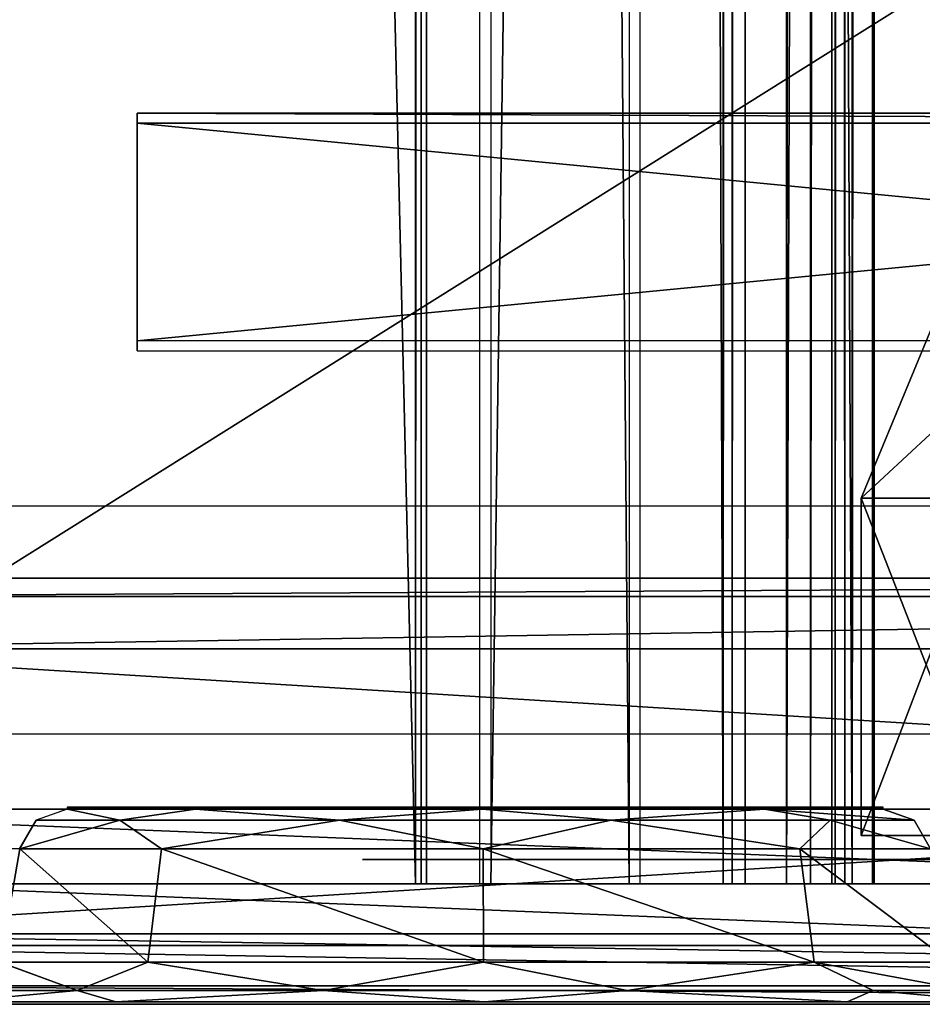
# Model space of a CAD drawing. Header units: millimetres. Extents: x -52 to 137, y -253 to 253.
# Tile 2 of 119: x -27 to -8, y -250 to -230. Entities that reach past the tile are written whole.
import ezdxf

# ---------------------------------------------------------------- set-up
doc = ezdxf.new("R2010")
doc.units = ezdxf.units.MM
doc.header["$LTSCALE"] = 65.185185
for name, color, linetype in [('1126', 7, 'CONTINUOUS'), ('1129', 7, 'CONTINUOUS'), ('1158', 7, 'CONTINUOUS'), ('1215', 7, 'CONTINUOUS'), ('1250', 7, 'CONTINUOUS'), ('1251', 7, 'CONTINUOUS'), ('1252', 7, 'CONTINUOUS'), ('203', 7, 'CONTINUOUS'), ('220', 7, 'CONTINUOUS'), ('227', 7, 'CONTINUOUS'), ('269', 7, 'CONTINUOUS'), ('275', 7, 'CONTINUOUS'), ('276', 7, 'CONTINUOUS'), ('281', 7, 'CONTINUOUS'), ('282', 7, 'CONTINUOUS'), ('283', 7, 'CONTINUOUS'), ('284', 7, 'CONTINUOUS'), ('310', 7, 'CONTINUOUS'), ('311', 7, 'CONTINUOUS'), ('312', 7, 'CONTINUOUS'), ('313', 7, 'CONTINUOUS'), ('322', 7, 'CONTINUOUS'), ('323', 7, 'CONTINUOUS'), ('324', 7, 'CONTINUOUS'), ('325', 7, 'CONTINUOUS'), ('326', 7, 'CONTINUOUS'), ('327', 7, 'CONTINUOUS'), ('328', 7, 'CONTINUOUS'), ('329', 7, 'CONTINUOUS'), ('927', 7, 'CONTINUOUS'), ('930', 7, 'CONTINUOUS'), ('931', 7, 'CONTINUOUS'), ('932', 7, 'CONTINUOUS'), ('933', 7, 'CONTINUOUS'), ('936', 7, 'CONTINUOUS'), ('937', 7, 'CONTINUOUS'), ('938', 7, 'CONTINUOUS')]:
    doc.layers.add(name, color=color, linetype=linetype)

msp = doc.modelspace()

# ---------------------------------------------------------------- linework, layer by layer
at = {"layer": '1126', "color": 7, "linetype": 'Continuous'}
for points in [[(-9.5, -246.5, -3.01), (-6.771, -246.5, 3.704), (-9.5, -239.5, -3), (-9.5, -246.5, -3.01)], [(-9.5, -239.5, -3), (-6.771, -246.5, 3.704), (-6.779, -239.5, 3.695), (-9.5, -239.5, -3)], [(-6.7, -246.5, -9.695), (-9.5, -246.5, -3.01), (-6.836, -239.5, -9.557), (-6.7, -246.5, -9.695)], [(-6.836, -239.5, -9.557), (-9.5, -246.5, -3.01), (-9.5, -239.5, -3), (-6.836, -239.5, -9.557)]]:
    msp.add_3dface(points, dxfattribs=at)
at = {"layer": '1129', "color": 7, "linetype": 'Continuous'}
for points in [[(-6.836, -239.5, -9.557), (-9.5, -239.5, -3), (-5.682, -235.964, -8.642), (-6.836, -239.5, -9.557)], [(-9.5, -239.5, -3), (-6.779, -239.5, 3.695), (-8.036, -235.964, -2.96), (-9.5, -239.5, -3)], [(-9.5, -239.5, -3), (-8.036, -235.964, -2.96), (-5.682, -235.964, -8.642), (-9.5, -239.5, -3)]]:
    msp.add_3dface(points, dxfattribs=at)
at = {"layer": '1158', "color": 7, "linetype": 'Continuous'}
for points in [[(28.5, -239.661, -62.963), (28.5, -202.661, -62.963), (-28.5, -202.661, -62.963), (28.5, -239.661, -62.963)], [(-28.5, -239.661, -62.963), (28.5, -239.661, -62.963), (-28.5, -202.661, -62.963), (-28.5, -239.661, -62.963)]]:
    msp.add_3dface(points, dxfattribs=at)
at = {"layer": '1215', "linetype": 'Continuous'}
for points in [[(-17.399, -247.5, 41.044), (-17.399, 247.5, 41.044), (-30.5, -247.5, 41.044), (-17.399, -247.5, 41.044)], [(-30.5, -247.5, 41.044), (-17.399, 247.5, 41.044), (-30.5, 247.5, 41.044), (-30.5, -247.5, 41.044)]]:
    msp.add_3dface(points, dxfattribs=at)
at = {"layer": '1250', "linetype": 'Continuous'}
for points in [[(-30.5, -247.5, 37.544), (-30.5, 247.5, 37.544), (-18.734, -247.5, 37.544), (-30.5, -247.5, 37.544)], [(-18.734, -247.5, 37.544), (-30.5, 247.5, 37.544), (-18.734, 247.5, 37.544), (-18.734, -247.5, 37.544)]]:
    msp.add_3dface(points, dxfattribs=at)
at = {"layer": '1251', "linetype": 'Continuous'}
for points in [[(-18.734, -247.5, 37.544), (-18.734, 247.5, 37.544), (-18.618, 247.5, 37.531), (-18.734, -247.5, 37.544)], [(-18.734, -247.5, 37.544), (-18.618, 247.5, 37.531), (-18.618, -247.5, 37.531), (-18.734, -247.5, 37.544)], [(-18.508, 247.5, 37.491), (-18.508, -247.5, 37.491), (-18.618, -247.5, 37.531), (-18.508, 247.5, 37.491)], [(-18.618, 247.5, 37.531), (-18.508, 247.5, 37.491), (-18.618, -247.5, 37.531), (-18.618, 247.5, 37.531)]]:
    msp.add_3dface(points, dxfattribs=at)
at = {"layer": '1252', "linetype": 'Continuous'}
for points in [[(-18.508, -247.5, 37.491), (-18.508, 247.5, 37.491), (-14.305, -247.5, 35.363), (-18.508, -247.5, 37.491)], [(-14.305, -247.5, 35.363), (-18.508, 247.5, 37.491), (-14.305, 247.5, 35.363), (-14.305, -247.5, 35.363)]]:
    msp.add_3dface(points, dxfattribs=at)
at = {"layer": '203', "color": 7, "linetype": 'Continuous'}
for points in [[(-19.835, -247, 1.521), (-13.9, -247, 8.29), (-19.835, -247, -7.441), (-19.835, -247, 1.521)], [(-19.835, -247, -7.441), (-13.9, -247, 8.29), (-13.9, -247, -14.21), (-19.835, -247, -7.441)], [(-13.9, -247, -14.21), (-13.9, -247, 8.29), (13.9, -247, 8.29), (-13.9, -247, -14.21)], [(13.9, -247, -14.21), (-13.9, -247, -14.21), (13.9, -247, 8.29), (13.9, -247, -14.21)]]:
    msp.add_3dface(points, dxfattribs=at)
at = {"layer": '220', "color": 7, "linetype": 'Continuous'}
for points in [[(-35.18, -245.95, -69.963), (-35.568, -201.548, -69.963), (35.568, -201.548, -69.963), (-35.18, -245.95, -69.963)], [(35.18, -245.95, -69.963), (-35.18, -245.95, -69.963), (35.568, -201.548, -69.963), (35.18, -245.95, -69.963)]]:
    msp.add_3dface(points, dxfattribs=at)
at = {"layer": '227', "color": 7, "linetype": 'Continuous'}
for points in [[(-35.18, -245.95, -69.963), (35.18, -245.95, -69.963), (35.162, -248.778, -68.792), (-35.18, -245.95, -69.963)], [(-35.18, -245.95, -69.963), (35.162, -248.778, -68.792), (-35.162, -248.778, -68.792), (-35.18, -245.95, -69.963)], [(35.162, -248.778, -68.792), (35.154, -249.95, -65.963), (-35.162, -248.778, -68.792), (35.162, -248.778, -68.792)], [(35.154, -249.95, -65.963), (-35.154, -249.95, -65.963), (-35.162, -248.778, -68.792), (35.154, -249.95, -65.963)]]:
    msp.add_3dface(points, dxfattribs=at)
at = {"layer": '269', "color": 7, "linetype": 'Continuous'}
for points in [[(-35.154, -249.95, -65.963), (35.154, -249.95, -65.963), (-17.311, -249.95, -65.196), (-35.154, -249.95, -65.963)], [(-28.333, -249.95, -54.738), (-35.154, -249.95, -65.963), (-24.943, -249.95, -62.238), (-28.333, -249.95, -54.738)], [(-24.943, -249.95, -62.238), (-35.154, -249.95, -65.963), (-17.311, -249.95, -65.196), (-24.943, -249.95, -62.238)], [(-17.311, -249.95, -65.196), (35.154, -249.95, -65.963), (17.367, -249.95, -64.997), (-17.311, -249.95, -65.196)], [(-9.786, -249.95, -61.973), (-17.311, -249.95, -65.196), (17.367, -249.95, -64.997), (-9.786, -249.95, -61.973)], [(-6.661, -249.95, -54.36), (-9.786, -249.95, -61.973), (9.947, -249.95, -61.852), (-6.661, -249.95, -54.36)], [(9.947, -249.95, -61.852), (-9.786, -249.95, -61.973), (17.367, -249.95, -64.997), (9.947, -249.95, -61.852)]]:
    msp.add_3dface(points, dxfattribs=at)
at = {"layer": '275', "color": 7, "linetype": 'Continuous'}
for points in [[(-26.939, -246.776, -54.525), (-27.348, -249.123, -54.704), (-26.935, -246.776, -54.689), (-26.939, -246.776, -54.525)], [(-26.935, -246.776, -54.689), (-27.348, -249.123, -54.704), (-24.283, -249.123, -61.508), (-26.935, -246.776, -54.689)], [(-23.998, -246.776, -61.208), (-26.935, -246.776, -54.689), (-24.283, -249.123, -61.508), (-23.998, -246.776, -61.208)], [(-17.328, -249.123, -64.213), (-23.998, -246.776, -61.208), (-24.283, -249.123, -61.508), (-17.328, -249.123, -64.213)], [(-17.335, -246.776, -63.799), (-23.998, -246.776, -61.208), (-17.328, -249.123, -64.213), (-17.335, -246.776, -63.799)], [(-10.767, -246.776, -60.977), (-17.335, -246.776, -63.799), (-10.471, -249.123, -61.267), (-10.767, -246.776, -60.977)], [(-10.471, -249.123, -61.267), (-17.335, -246.776, -63.799), (-17.328, -249.123, -64.213), (-10.471, -249.123, -61.267)], [(-8.06, -246.776, -54.36), (-10.767, -246.776, -60.977), (-7.646, -249.123, -54.36), (-8.06, -246.776, -54.36)], [(-7.646, -249.123, -54.36), (-10.767, -246.776, -60.977), (-10.471, -249.123, -61.267), (-7.646, -249.123, -54.36)]]:
    msp.add_3dface(points, dxfattribs=at)
at = {"layer": '276', "color": 7, "linetype": 'Continuous'}
for points in [[(-27.354, -249.123, -54.36), (-27.696, -249.716, -54.36), (-25.749, -249.716, -60.353), (-27.354, -249.123, -54.36)], [(-27.353, -249.123, -54.532), (-27.354, -249.123, -54.36), (-25.749, -249.716, -60.353), (-27.353, -249.123, -54.532)], [(-27.348, -249.123, -54.704), (-27.353, -249.123, -54.532), (-25.749, -249.716, -60.353), (-27.348, -249.123, -54.704)], [(-24.283, -249.123, -61.508), (-27.348, -249.123, -54.704), (-25.749, -249.716, -60.353), (-24.283, -249.123, -61.508)], [(-24.283, -249.123, -61.508), (-25.749, -249.716, -60.353), (-20.651, -249.716, -64.057), (-24.283, -249.123, -61.508)], [(-17.328, -249.123, -64.213), (-24.283, -249.123, -61.508), (-20.651, -249.716, -64.057), (-17.328, -249.123, -64.213)], [(-17.328, -249.123, -64.213), (-20.651, -249.716, -64.057), (-14.349, -249.716, -64.057), (-17.328, -249.123, -64.213)], [(-10.471, -249.123, -61.267), (-17.328, -249.123, -64.213), (-14.349, -249.716, -64.057), (-10.471, -249.123, -61.267)], [(-10.471, -249.123, -61.267), (-14.349, -249.716, -64.057), (-9.251, -249.716, -60.353), (-10.471, -249.123, -61.267)], [(-7.646, -249.123, -54.36), (-10.471, -249.123, -61.267), (-7.304, -249.716, -54.36), (-7.646, -249.123, -54.36)], [(-10.471, -249.123, -61.267), (-9.251, -249.716, -60.353), (-7.304, -249.716, -54.36), (-10.471, -249.123, -61.267)], [(-28.333, -249.95, -54.738), (-24.943, -249.95, -62.238), (-25.749, -249.716, -60.353), (-28.333, -249.95, -54.738)], [(-27.696, -249.716, -54.36), (-28.333, -249.95, -54.738), (-25.749, -249.716, -60.353), (-27.696, -249.716, -54.36)], [(-25.749, -249.716, -60.353), (-24.943, -249.95, -62.238), (-20.651, -249.716, -64.057), (-25.749, -249.716, -60.353)], [(-24.943, -249.95, -62.238), (-17.311, -249.95, -65.196), (-20.651, -249.716, -64.057), (-24.943, -249.95, -62.238)], [(-20.651, -249.716, -64.057), (-17.311, -249.95, -65.196), (-14.349, -249.716, -64.057), (-20.651, -249.716, -64.057)], [(-17.311, -249.95, -65.196), (-9.786, -249.95, -61.973), (-14.349, -249.716, -64.057), (-17.311, -249.95, -65.196)], [(-14.349, -249.716, -64.057), (-9.786, -249.95, -61.973), (-9.251, -249.716, -60.353), (-14.349, -249.716, -64.057)], [(-9.786, -249.95, -61.973), (-6.661, -249.95, -54.36), (-9.251, -249.716, -60.353), (-9.786, -249.95, -61.973)], [(-9.251, -249.716, -60.353), (-6.661, -249.95, -54.36), (-7.304, -249.716, -54.36), (-9.251, -249.716, -60.353)]]:
    msp.add_3dface(points, dxfattribs=at)
at = {"layer": '281', "color": 7, "linetype": 'Continuous'}
for points in [[(-8.402, -246.184, -38.36), (-9.044, -245.95, -38.36), (-8.402, -246.184, -54.36), (-8.402, -246.184, -38.36)], [(-8.402, -246.184, -54.36), (-9.044, -245.95, -38.36), (-9.044, -245.95, -54.36), (-8.402, -246.184, -54.36)], [(-8.06, -246.776, -54.36), (-8.06, -246.776, -38.36), (-8.402, -246.184, -38.36), (-8.06, -246.776, -54.36)], [(-8.06, -246.776, -54.36), (-8.402, -246.184, -38.36), (-8.402, -246.184, -54.36), (-8.06, -246.776, -54.36)]]:
    msp.add_3dface(points, dxfattribs=at)
at = {"layer": '282', "color": 7, "linetype": 'Continuous'}
for points in [[(-26.598, -246.184, -54.36), (-24.861, -246.184, -59.708), (-25.956, -245.95, -54.36), (-26.598, -246.184, -54.36)], [(-25.956, -245.95, -54.36), (-24.861, -246.184, -59.708), (-25.954, -245.95, -54.508), (-25.956, -245.95, -54.36)], [(-24.861, -246.184, -59.708), (-25.95, -245.95, -54.655), (-25.954, -245.95, -54.508), (-24.861, -246.184, -59.708)], [(-23.291, -245.95, -60.519), (-25.95, -245.95, -54.655), (-24.861, -246.184, -59.708), (-23.291, -245.95, -60.519)], [(-20.312, -246.184, -63.013), (-23.291, -245.95, -60.519), (-24.861, -246.184, -59.708), (-20.312, -246.184, -63.013)], [(-17.353, -245.95, -62.814), (-23.291, -245.95, -60.519), (-20.312, -246.184, -63.013), (-17.353, -245.95, -62.814)], [(-14.688, -246.184, -63.013), (-17.353, -245.95, -62.814), (-20.312, -246.184, -63.013), (-14.688, -246.184, -63.013)], [(-11.498, -245.95, -60.313), (-17.353, -245.95, -62.814), (-14.688, -246.184, -63.013), (-11.498, -245.95, -60.313)], [(-10.139, -246.184, -59.708), (-11.498, -245.95, -60.313), (-14.688, -246.184, -63.013), (-10.139, -246.184, -59.708)], [(-8.402, -246.184, -54.36), (-9.044, -245.95, -54.36), (-11.498, -245.95, -60.313), (-8.402, -246.184, -54.36)], [(-8.402, -246.184, -54.36), (-11.498, -245.95, -60.313), (-10.139, -246.184, -59.708), (-8.402, -246.184, -54.36)], [(-26.94, -246.776, -54.36), (-26.939, -246.776, -54.525), (-26.598, -246.184, -54.36), (-26.94, -246.776, -54.36)], [(-26.939, -246.776, -54.525), (-26.935, -246.776, -54.689), (-26.598, -246.184, -54.36), (-26.939, -246.776, -54.525)], [(-26.935, -246.776, -54.689), (-23.998, -246.776, -61.208), (-24.861, -246.184, -59.708), (-26.935, -246.776, -54.689)], [(-26.935, -246.776, -54.689), (-24.861, -246.184, -59.708), (-26.598, -246.184, -54.36), (-26.935, -246.776, -54.689)], [(-23.998, -246.776, -61.208), (-20.312, -246.184, -63.013), (-24.861, -246.184, -59.708), (-23.998, -246.776, -61.208)], [(-23.998, -246.776, -61.208), (-17.335, -246.776, -63.799), (-20.312, -246.184, -63.013), (-23.998, -246.776, -61.208)], [(-17.335, -246.776, -63.799), (-14.688, -246.184, -63.013), (-20.312, -246.184, -63.013), (-17.335, -246.776, -63.799)], [(-17.335, -246.776, -63.799), (-10.767, -246.776, -60.977), (-14.688, -246.184, -63.013), (-17.335, -246.776, -63.799)], [(-10.767, -246.776, -60.977), (-10.139, -246.184, -59.708), (-14.688, -246.184, -63.013), (-10.767, -246.776, -60.977)], [(-10.767, -246.776, -60.977), (-8.06, -246.776, -54.36), (-10.139, -246.184, -59.708), (-10.767, -246.776, -60.977)], [(-8.06, -246.776, -54.36), (-8.402, -246.184, -54.36), (-10.139, -246.184, -59.708), (-8.06, -246.776, -54.36)]]:
    msp.add_3dface(points, dxfattribs=at)
at = {"layer": '283', "color": 7, "linetype": 'Continuous'}
for points in [[(-9.044, -245.95, -54.36), (-9.044, -245.95, -38.36), (-25.956, -245.95, -54.36), (-9.044, -245.95, -54.36)], [(-25.956, -245.95, -54.36), (-9.044, -245.95, -38.36), (-25.956, -245.95, -38.36), (-25.956, -245.95, -54.36)], [(-9.044, -245.95, -54.36), (-25.956, -245.95, -54.36), (-25.954, -245.95, -54.508), (-9.044, -245.95, -54.36)], [(-25.95, -245.95, -54.655), (-9.044, -245.95, -54.36), (-25.954, -245.95, -54.508), (-25.95, -245.95, -54.655)], [(-9.044, -245.95, -54.36), (-25.95, -245.95, -54.655), (-11.498, -245.95, -60.313), (-9.044, -245.95, -54.36)], [(-25.95, -245.95, -54.655), (-23.291, -245.95, -60.519), (-11.498, -245.95, -60.313), (-25.95, -245.95, -54.655)], [(-23.291, -245.95, -60.519), (-17.353, -245.95, -62.814), (-11.498, -245.95, -60.313), (-23.291, -245.95, -60.519)]]:
    msp.add_3dface(points, dxfattribs=at)
at = {"layer": '284', "color": 7, "linetype": 'Continuous'}
for points in [[(-9.044, -245.912, -38.086), (-25.956, -245.912, -38.086), (-25.956, -245.94, -38.222), (-9.044, -245.912, -38.086)], [(-9.044, -245.94, -38.222), (-9.044, -245.912, -38.086), (-25.956, -245.94, -38.222), (-9.044, -245.94, -38.222)], [(-25.956, -245.95, -38.36), (-9.044, -245.95, -38.36), (-9.044, -245.94, -38.222), (-25.956, -245.95, -38.36)], [(-25.956, -245.95, -38.36), (-9.044, -245.94, -38.222), (-25.956, -245.94, -38.222), (-25.956, -245.95, -38.36)]]:
    msp.add_3dface(points, dxfattribs=at)
at = {"layer": '310', "color": 7, "linetype": 'Continuous'}
for points in [[(24.5, -231.515, -61.167), (24.5, -236.239, -63.37), (-24.5, -236.239, -63.37), (24.5, -231.515, -61.167)], [(24.5, -231.515, -61.167), (-24.5, -236.239, -63.37), (-24.5, -231.515, -61.167), (24.5, -231.515, -61.167)]]:
    msp.add_3dface(points, dxfattribs=at)
at = {"layer": '311', "color": 7, "linetype": 'Continuous'}
for points in [[(24.5, -231.726, -60.714), (24.5, -231.515, -61.167), (-24.5, -231.515, -61.167), (24.5, -231.726, -60.714)], [(-24.5, -231.726, -60.714), (24.5, -231.726, -60.714), (-24.5, -231.515, -61.167), (-24.5, -231.726, -60.714)]]:
    msp.add_3dface(points, dxfattribs=at)
at = {"layer": '312', "color": 7, "linetype": 'Continuous'}
for points in [[(24.5, -236.45, -62.916), (24.5, -231.726, -60.714), (-24.5, -231.726, -60.714), (24.5, -236.45, -62.916)], [(-24.5, -236.45, -62.916), (24.5, -236.45, -62.916), (-24.5, -231.726, -60.714), (-24.5, -236.45, -62.916)]]:
    msp.add_3dface(points, dxfattribs=at)
at = {"layer": '313', "color": 7, "linetype": 'Continuous'}
for points in [[(-24.5, -236.239, -63.37), (-24.5, -231.726, -60.714), (-24.5, -231.515, -61.167), (-24.5, -236.239, -63.37)], [(-24.5, -236.45, -62.916), (-24.5, -231.726, -60.714), (-24.5, -236.239, -63.37), (-24.5, -236.45, -62.916)]]:
    msp.add_3dface(points, dxfattribs=at)
at = {"layer": '322', "linetype": 'Continuous'}
for points in [[(-10.108, -247.5, 37.416), (-9.836, -247.5, 37.012), (-10.108, 247.5, 37.416), (-10.108, -247.5, 37.416)], [(-10.108, 247.5, 37.416), (-9.836, -247.5, 37.012), (-9.836, 247.5, 37.012), (-10.108, 247.5, 37.416)], [(-9.836, -247.5, 37.012), (-10.036, -247.5, 36.568), (-9.836, 247.5, 37.012), (-9.836, -247.5, 37.012)], [(-9.836, 247.5, 37.012), (-10.036, -247.5, 36.568), (-10.036, 247.5, 36.568), (-9.836, 247.5, 37.012)]]:
    msp.add_3dface(points, dxfattribs=at)
at = {"layer": '323', "linetype": 'Continuous'}
for points in [[(-10.108, -247.5, 37.416), (-10.108, 247.5, 37.416), (-17.173, -247.5, 40.991), (-10.108, -247.5, 37.416)], [(-17.173, -247.5, 40.991), (-10.108, 247.5, 37.416), (-17.173, 247.5, 40.991), (-17.173, -247.5, 40.991)]]:
    msp.add_3dface(points, dxfattribs=at)
at = {"layer": '324', "linetype": 'Continuous'}
for points in [[(-12.355, 247.5, 31.299), (-12.355, -247.5, 31.299), (-14.075, 247.5, 35.122), (-12.355, 247.5, 31.299)], [(-14.075, 247.5, 35.122), (-12.355, -247.5, 31.299), (-14.075, -247.5, 35.122), (-14.075, 247.5, 35.122)]]:
    msp.add_3dface(points, dxfattribs=at)
at = {"layer": '325', "linetype": 'Continuous'}
for points in [[(-12.171, -247.5, 31.085), (-12.355, -247.5, 31.299), (-12.171, 247.5, 31.085), (-12.171, -247.5, 31.085)], [(-12.171, 247.5, 31.085), (-12.355, -247.5, 31.299), (-12.355, 247.5, 31.299), (-12.171, 247.5, 31.085)], [(-11.899, 247.5, 31.004), (-11.899, -247.5, 31.004), (-12.171, -247.5, 31.085), (-11.899, 247.5, 31.004)], [(-11.899, 247.5, 31.004), (-12.171, -247.5, 31.085), (-12.171, 247.5, 31.085), (-11.899, 247.5, 31.004)]]:
    msp.add_3dface(points, dxfattribs=at)
at = {"layer": '326', "linetype": 'Continuous'}
for points in [[(-9.684, 247.5, 31.004), (-9.684, -247.5, 31.004), (-11.899, 247.5, 31.004), (-9.684, 247.5, 31.004)], [(-11.899, 247.5, 31.004), (-9.684, -247.5, 31.004), (-11.899, -247.5, 31.004), (-11.899, 247.5, 31.004)]]:
    msp.add_3dface(points, dxfattribs=at)
at = {"layer": '327', "linetype": 'Continuous'}
for points in [[(-9.264, -247.5, 31.233), (-9.684, -247.5, 31.004), (-9.264, 247.5, 31.233), (-9.264, -247.5, 31.233)], [(-9.264, 247.5, 31.233), (-9.684, -247.5, 31.004), (-9.684, 247.5, 31.004), (-9.264, 247.5, 31.233)], [(-9.228, 247.5, 31.71), (-9.228, -247.5, 31.71), (-9.264, -247.5, 31.233), (-9.228, 247.5, 31.71)], [(-9.228, 247.5, 31.71), (-9.264, -247.5, 31.233), (-9.264, 247.5, 31.233), (-9.228, 247.5, 31.71)]]:
    msp.add_3dface(points, dxfattribs=at)
at = {"layer": '328', "linetype": 'Continuous'}
for points in [[(-11.048, 247.5, 35.755), (-11.048, -247.5, 35.755), (-9.228, 247.5, 31.71), (-11.048, 247.5, 35.755)], [(-11.048, -247.5, 35.755), (-9.228, -247.5, 31.71), (-9.228, 247.5, 31.71), (-11.048, -247.5, 35.755)]]:
    msp.add_3dface(points, dxfattribs=at)
at = {"layer": '329', "linetype": 'Continuous'}
for points in [[(-11.048, 247.5, 35.755), (-10.549, 247.5, 36.171), (-11.048, -247.5, 35.755), (-11.048, 247.5, 35.755)], [(-11.048, -247.5, 35.755), (-10.549, 247.5, 36.171), (-10.549, -247.5, 36.171), (-11.048, -247.5, 35.755)], [(-10.036, 247.5, 36.568), (-10.036, -247.5, 36.568), (-10.549, -247.5, 36.171), (-10.036, 247.5, 36.568)], [(-10.549, 247.5, 36.171), (-10.036, 247.5, 36.568), (-10.549, -247.5, 36.171), (-10.549, 247.5, 36.171)]]:
    msp.add_3dface(points, dxfattribs=at)
at = {"layer": '927', "linetype": 'Continuous'}
for points in [[(-33.5, -247.5, -30.589), (-33.5, -247.5, 38.04), (33.5, -247.5, -30.589), (-33.5, -247.5, -30.589)], [(-33.5, -247.5, 38.04), (-32.621, -247.5, 40.161), (33.5, -247.5, 38.04), (-33.5, -247.5, 38.04)], [(33.5, -247.5, -30.589), (-33.5, -247.5, 38.04), (33.5, -247.5, 38.04), (33.5, -247.5, -30.589)], [(-32.621, -247.5, 40.161), (-30.5, -247.5, 41.04), (32.621, -247.5, 40.161), (-32.621, -247.5, 40.161)], [(33.5, -247.5, 38.04), (-32.621, -247.5, 40.161), (32.621, -247.5, 40.161), (33.5, -247.5, 38.04)], [(32.621, -247.5, 40.161), (-30.5, -247.5, 41.04), (30.5, -247.5, 41.04), (32.621, -247.5, 40.161)]]:
    msp.add_3dface(points, dxfattribs=at)
at = {"layer": '930', "linetype": 'Continuous'}
for points in [[(-33.5, -248.536, -34.124), (-33.5, -244.393, -38.267), (33.5, -244.393, -38.267), (-33.5, -248.536, -34.124)], [(33.5, -248.536, -34.124), (-33.5, -248.536, -34.124), (33.5, -244.393, -38.267), (33.5, -248.536, -34.124)]]:
    msp.add_3dface(points, dxfattribs=at)
at = {"layer": '931', "linetype": 'Continuous'}
for points in [[(-33.5, -249.619, -32.502), (-33.5, -248.536, -34.124), (33.5, -249.619, -32.502), (-33.5, -249.619, -32.502)], [(-33.5, -248.536, -34.124), (33.5, -248.536, -34.124), (33.5, -249.619, -32.502), (-33.5, -248.536, -34.124)], [(-33.5, -250, -30.589), (-33.5, -249.619, -32.502), (33.5, -250, -30.589), (-33.5, -250, -30.589)], [(33.5, -250, -30.589), (-33.5, -249.619, -32.502), (33.5, -249.619, -32.502), (33.5, -250, -30.589)]]:
    msp.add_3dface(points, dxfattribs=at)
at = {"layer": '932', "linetype": 'Continuous'}
for points in [[(-33.5, -250, 38.04), (-33.5, -250, -30.589), (33.5, -250, 38.04), (-33.5, -250, 38.04)], [(-33.5, -250, -30.589), (33.5, -250, -30.589), (33.5, -250, 38.04), (-33.5, -250, -30.589)], [(-32.621, -250, 40.161), (-33.5, -250, 38.04), (32.621, -250, 40.161), (-32.621, -250, 40.161)], [(-33.5, -250, 38.04), (33.5, -250, 38.04), (32.621, -250, 40.161), (-33.5, -250, 38.04)], [(-30.5, -250, 41.04), (-32.621, -250, 40.161), (30.5, -250, 41.04), (-30.5, -250, 41.04)], [(-32.621, -250, 40.161), (32.621, -250, 40.161), (30.5, -250, 41.04), (-32.621, -250, 40.161)]]:
    msp.add_3dface(points, dxfattribs=at)
at = {"layer": '933', "linetype": 'Continuous'}
for points in [[(-30.5, -247.5, 41.04), (-30.5, -250, 41.04), (30.5, -250, 41.04), (-30.5, -247.5, 41.04)], [(30.5, -247.5, 41.04), (-30.5, -247.5, 41.04), (30.5, -250, 41.04), (30.5, -247.5, 41.04)]]:
    msp.add_3dface(points, dxfattribs=at)
at = {"layer": '936', "linetype": 'Continuous'}
for points in [[(-33.5, -242.626, -36.499), (-33.5, -246.768, -32.357), (33.5, -246.768, -32.357), (-33.5, -242.626, -36.499)], [(-33.5, -242.626, -36.499), (33.5, -246.768, -32.357), (33.5, -242.626, -36.499), (-33.5, -242.626, -36.499)]]:
    msp.add_3dface(points, dxfattribs=at)
at = {"layer": '937', "linetype": 'Continuous'}
for points in [[(33.5, -241.542, -38.121), (33.5, -241.161, -40.034), (-33.5, -241.542, -38.121), (33.5, -241.542, -38.121)], [(-33.5, -241.542, -38.121), (33.5, -241.161, -40.034), (-33.5, -241.161, -40.034), (-33.5, -241.542, -38.121)], [(-33.5, -242.626, -36.499), (33.5, -242.626, -36.499), (33.5, -241.542, -38.121), (-33.5, -242.626, -36.499)], [(-33.5, -242.626, -36.499), (33.5, -241.542, -38.121), (-33.5, -241.542, -38.121), (-33.5, -242.626, -36.499)]]:
    msp.add_3dface(points, dxfattribs=at)
at = {"layer": '938', "linetype": 'Continuous'}
for points in [[(-33.5, -241.161, -40.034), (33.5, -241.161, -40.034), (-33.5, -241.161, -57.963), (-33.5, -241.161, -40.034)], [(-33.5, -241.161, -57.963), (33.5, -241.161, -40.034), (-32, -241.161, -57.963), (-33.5, -241.161, -57.963)], [(-32, -241.161, -57.963), (33.5, -241.161, -40.034), (-32, -241.161, -62.963), (-32, -241.161, -57.963)], [(-32, -241.161, -62.963), (33.5, -241.161, -40.034), (32, -241.161, -57.963), (-32, -241.161, -62.963)], [(32, -241.161, -62.963), (-32, -241.161, -62.963), (32, -241.161, -57.963), (32, -241.161, -62.963)]]:
    msp.add_3dface(points, dxfattribs=at)

doc.saveas('drawing.dxf')
